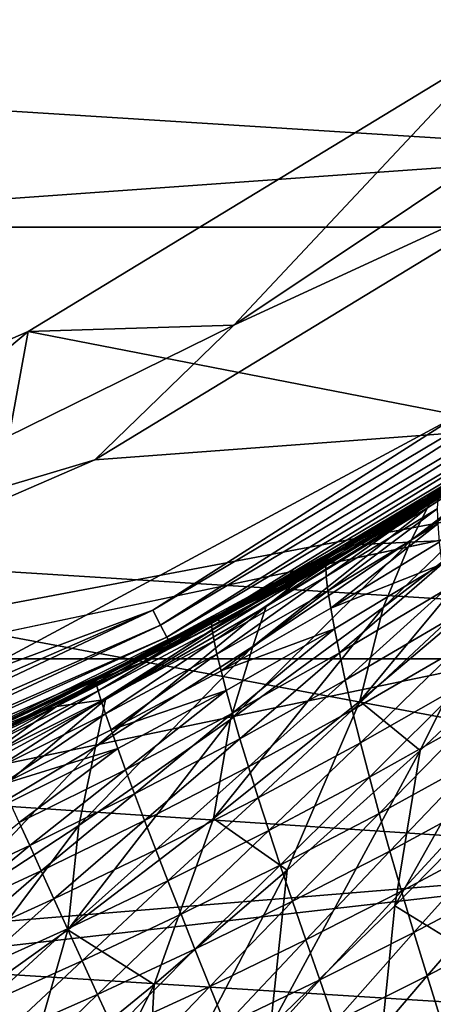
# Model space of a CAD drawing. Header units: metres. Extents: x -25 to 33, y -129 to 30.
# Tile 54 of 84: x 9.06 to 11.11, y -20.9 to -16.02. Entities that reach past the tile are written whole.
import ezdxf

# ---------------------------------------------------------------- set-up
doc = ezdxf.new("R2010")
doc.units = ezdxf.units.M
doc.layers.add('solid_BIDET-ACTIVO_SW0001', color=7, linetype='CONTINUOUS')

msp = doc.modelspace()

# ---------------------------------------------------------------- linework, layer by layer
at = {"layer": 'solid_BIDET-ACTIVO_SW0001'}
for points in [[(0.278792, -8.116108, 136.323303), (0.60133, -17.505646, 136.979309), (19.643072, -11.464694, 136.579956)], [(0.60133, -17.505646, 136.979309), (19.168253, -16.179363, 136.924667), (19.643072, -11.464694, 136.579956)], [(-20.145836, -14.633451, 9), (20.146013, -14.633206, 9), (18.149231, -17.047087, 9)], [(-20.145836, -14.633451, 9), (18.149231, -17.047087, 9), (-18.149019, -17.04731, 9)], [(12.323634, -16.060472, 106.018234), (10.121892, -17.53163, 106.018234), (11.820637, -16.747713, 104)], [(12.323634, -16.060472, 106.018234), (11.407437, -16.16284, 108), (10.121892, -17.53163, 106.018234)], [(0.60133, -17.505646, 136.979309), (18.69416, -20.88356, 137.318161), (19.168253, -16.179363, 136.924667)], [(11.233899, -17.978174, 108), (9.104027, -17.564213, 108), (11.407437, -16.16284, 108)], [(10.121892, -17.53163, 106.018234), (11.407437, -16.16284, 108), (9.104027, -17.564213, 108)], [(11.820637, -16.747713, 104), (9.433829, -18.199873, 104), (15, -17.783419, 104)], [(10.121892, -17.53163, 106.018234), (9.433829, -18.199873, 104), (11.820637, -16.747713, 104)], [(-18.149019, -17.04731, 9), (18.149231, -17.047087, 9), (15.87161, -19.184862, 9)], [(-18.149019, -17.04731, 9), (15.87161, -19.184862, 9), (-15.871396, -19.18504, 9)], [(13.086469, -17.057812, 14), (10.751491, -18.618004, 14), (15.246187, -18.404476, 14)], [(11.090846, -18.418554, 74.826668), (10.751491, -18.618004, 14), (13.086469, -17.057812, 14)], [(11.709259, -18.031729, 75.398941), (11.090846, -18.418554, 74.826668), (13.086469, -17.057812, 14)], [(0.60133, -17.505646, 136.979309), (0.923528, -26.885298, 137.834549), (18.69416, -20.88356, 137.318161)], [(10.121892, -17.53163, 106.018234), (7.746961, -18.702816, 106.018234), (9.433829, -18.199873, 104)], [(10.121892, -17.53163, 106.018234), (9.104027, -17.564213, 108), (7.746961, -18.702816, 106.018234)], [(8.787279, -19.2931, 108), (6.622539, -18.642313, 108), (9.104027, -17.564213, 108)], [(7.746961, -18.702816, 106.018234), (9.104027, -17.564213, 108), (6.622539, -18.642313, 108)], [(11.233899, -17.978174, 108), (8.787279, -19.2931, 108), (9.104027, -17.564213, 108)], [(12.019671, -17.575745, 108.014687), (9.722068, -18.943619, 108.014687), (11.233899, -17.978174, 108)], [(9.760287, -19.018091, 108.05735), (9.722068, -18.943619, 108.014687), (12.019671, -17.575745, 108.014687)], [(12.066923, -17.644838, 108.05735), (9.760287, -19.018091, 108.05735), (12.019671, -17.575745, 108.014687)], [(9.790607, -19.077169, 108.123817), (9.760287, -19.018091, 108.05735), (12.066923, -17.644838, 108.05735)], [(12.104408, -17.699652, 108.123817), (9.790607, -19.077169, 108.123817), (12.066923, -17.644838, 108.05735)], [(9.810053, -19.115059, 108.207565), (9.790607, -19.077169, 108.123817), (12.104408, -17.699652, 108.123817)], [(12.128449, -17.734806, 108.207565), (9.810053, -19.115059, 108.207565), (12.104408, -17.699652, 108.123817)], [(12.128449, -17.734806, 108.207565), (11.406343, -18.224855, 108.300003), (9.810053, -19.115059, 108.207565)], [(15, -17.783419, 104), (-15, -93.47686, 104), (15, -93.47686, 104)], [(4.170335, -20.070393, 104), (-15, -93.47686, 104), (15, -17.783419, 104)], [(6.86248, -19.317055, 104), (4.170335, -20.070393, 104), (15, -17.783419, 104)], [(9.433829, -18.199873, 104), (6.86248, -19.317055, 104), (15, -17.783419, 104)], [(11.000137, -18.597401, 76.426376), (11.081176, -18.436333, 75.346794), (11.880676, -17.91925, 75.570061)], [(11.784564, -18.041584, 76.663689), (11.000137, -18.597401, 76.426376), (11.880676, -17.91925, 75.570061)], [(11.081176, -18.436333, 75.346794), (11.709259, -18.031729, 75.398941), (11.880676, -17.91925, 75.570061)], [(9.722068, -18.943619, 108.014687), (8.787279, -19.2931, 108), (11.233899, -17.978174, 108)], [(10.862156, -18.930294, 77.478859), (11.000137, -18.597401, 76.426376), (11.784564, -18.041584, 76.663689)], [(11.618285, -18.345469, 77.720512), (10.862156, -18.930294, 77.478859), (11.784564, -18.041584, 76.663689)], [(11.081176, -18.436333, 75.346794), (11.090846, -18.418554, 74.826668), (11.709259, -18.031729, 75.398941)], [(7.746961, -18.702816, 106.018234), (6.86248, -19.317055, 104), (9.433829, -18.199873, 104)], [(8.933085, -19.556328, 108.300003), (11.406343, -18.224855, 108.300003), (9.294638, -19.387102, 126.771698)], [(9.810053, -19.115059, 108.207565), (11.406343, -18.224855, 108.300003), (8.933085, -19.556328, 108.300003)], [(11.406343, -18.224855, 108.300003), (9.669692, -19.202787, 126.771698), (9.294638, -19.387102, 126.771698)], [(11.406343, -18.224855, 108.300003), (10.054457, -19.004154, 126.771698), (9.669692, -19.202787, 126.771698)], [(11.406343, -18.224855, 108.300003), (10.443112, -18.793386, 126.771698), (10.054457, -19.004154, 126.771698)], [(11.406343, -18.224855, 108.300003), (10.836694, -18.569223, 126.771698), (10.443112, -18.793386, 126.771698)], [(11.406343, -18.224855, 108.300003), (11.236134, -18.330284, 126.771698), (10.836694, -18.569223, 126.771698)], [(10.580608, -18.687233, 127.898834), (10.589027, -18.667463, 127.615852), (11.153389, -18.330154, 127.625397)], [(11.140262, -18.349298, 127.911827), (10.580608, -18.687233, 127.898834), (11.153389, -18.330154, 127.625397)], [(10.589027, -18.667463, 127.615852), (10.603492, -18.658897, 127.334717), (11.17239, -18.321148, 127.341034)], [(11.153389, -18.330154, 127.625397), (10.589027, -18.667463, 127.615852), (11.17239, -18.321148, 127.341034)], [(11.17239, -18.321148, 127.341034), (10.603492, -18.658897, 127.334717), (11.197217, -18.322416, 127.056213)], [(10.603492, -18.658897, 127.334717), (10.623968, -18.661627, 127.05304), (11.197217, -18.322416, 127.056213)], [(11.197217, -18.322416, 127.056213), (10.623968, -18.661627, 127.05304), (10.836694, -18.569223, 126.771698)], [(11.197217, -18.322416, 127.056213), (10.836694, -18.569223, 126.771698), (11.236134, -18.330284, 126.771698)], [(10.577736, -18.723825, 128.181976), (10.580608, -18.687233, 127.898834), (11.140262, -18.349298, 127.911827)], [(11.132296, -18.386507, 128.198563), (10.577736, -18.723825, 128.181976), (11.140262, -18.349298, 127.911827)], [(10.580458, -18.77742, 128.463226), (10.577736, -18.723825, 128.181976), (11.132296, -18.386507, 128.198563)], [(11.129551, -18.442091, 128.483521), (10.580458, -18.77742, 128.463226), (11.132296, -18.386507, 128.198563)], [(10.745921, -19.394573, 78.502823), (10.862156, -18.930294, 77.478859), (11.618285, -18.345469, 77.720512)], [(11.469071, -18.784136, 78.749237), (10.745921, -19.394573, 78.502823), (11.618285, -18.345469, 77.720512)], [(8.227707, -19.863405, 14), (12.819152, -20.171074, 14), (15.246187, -18.404476, 14)], [(10.751491, -18.618004, 14), (8.227707, -19.863405, 14), (15.246187, -18.404476, 14)], [(10.216996, -19.124664, 76.238594), (10.282622, -18.926121, 75.167458), (11.081176, -18.436333, 75.346794)], [(11.000137, -18.597401, 76.426376), (10.216996, -19.124664, 76.238594), (11.081176, -18.436333, 75.346794)], [(10.282622, -18.926121, 75.167458), (10.462905, -18.782375, 74.309242), (11.090846, -18.418554, 74.826668)], [(11.081176, -18.436333, 75.346794), (10.282622, -18.926121, 75.167458), (11.090846, -18.418554, 74.826668)], [(11.090846, -18.418554, 74.826668), (10.462905, -18.782375, 74.309242), (10.751491, -18.618004, 14)], [(10.588721, -18.847672, 128.740112), (10.580458, -18.77742, 128.463226), (11.129551, -18.442091, 128.483521)], [(11.132009, -18.515715, 128.763962), (10.588721, -18.847672, 128.740112), (11.129551, -18.442091, 128.483521)], [(10.602256, -18.934235, 129.010803), (10.588721, -18.847672, 128.740112), (11.132009, -18.515715, 128.763962)], [(11.139418, -18.607063, 129.037857), (10.602256, -18.934235, 129.010803), (11.132009, -18.515715, 128.763962)], [(10.623968, -18.661627, 127.05304), (10.443112, -18.793386, 126.771698), (10.836694, -18.569223, 126.771698)], [(8.530704, -19.735174, 73.086227), (8.227707, -19.863405, 14), (10.751491, -18.618004, 14)], [(9.179404, -19.441927, 73.44014), (8.530704, -19.735174, 73.086227), (10.751491, -18.618004, 14)], [(9.82563, -19.123466, 73.847015), (9.179404, -19.441927, 73.44014), (10.751491, -18.618004, 14)], [(10.131063, -18.963427, 74.06041), (9.82563, -19.123466, 73.847015), (10.751491, -18.618004, 14)], [(10.10684, -19.486385, 77.287018), (10.216996, -19.124664, 76.238594), (11.000137, -18.597401, 76.426376)], [(10.862156, -18.930294, 77.478859), (10.10684, -19.486385, 77.287018), (11.000137, -18.597401, 76.426376)], [(10.462905, -18.782375, 74.309242), (10.131063, -18.963427, 74.06041), (10.751491, -18.618004, 14)], [(11.151746, -18.716141, 129.304718), (10.602256, -18.934235, 129.010803), (11.139418, -18.607063, 129.037857)], [(10.012944, -19.007477, 127.88726), (10.015889, -18.9872, 127.607376), (10.589027, -18.667463, 127.615852)], [(10.580608, -18.687233, 127.898834), (10.012944, -19.007477, 127.88726), (10.589027, -18.667463, 127.615852)], [(10.015889, -18.9872, 127.607376), (10.025002, -18.979136, 127.329117), (10.603492, -18.658897, 127.334717)], [(10.589027, -18.667463, 127.615852), (10.015889, -18.9872, 127.607376), (10.603492, -18.658897, 127.334717)], [(10.603492, -18.658897, 127.334717), (10.025002, -18.979136, 127.329117), (10.623968, -18.661627, 127.05304)], [(10.025002, -18.979136, 127.329117), (10.040264, -18.983294, 127.050232), (10.623968, -18.661627, 127.05304)], [(10.623968, -18.661627, 127.05304), (10.040264, -18.983294, 127.050232), (10.443112, -18.793386, 126.771698)], [(10.015871, -19.043474, 128.167114), (10.012944, -19.007477, 127.88726), (10.580608, -18.687233, 127.898834)], [(10.577736, -18.723825, 128.181976), (10.015871, -19.043474, 128.167114), (10.580608, -18.687233, 127.898834)], [(10.024704, -19.095251, 128.444962), (10.015871, -19.043474, 128.167114), (10.577736, -18.723825, 128.181976)], [(10.580458, -18.77742, 128.463226), (10.024704, -19.095251, 128.444962), (10.577736, -18.723825, 128.181976)], [(11.151746, -18.716141, 129.304718), (10.621016, -19.037142, 129.275116), (10.602256, -18.934235, 129.010803)], [(10.645139, -19.156212, 129.530457), (10.621016, -19.037142, 129.275116), (11.151746, -18.716141, 129.304718)], [(11.169156, -18.842802, 129.561188), (10.645139, -19.156212, 129.530457), (11.151746, -18.716141, 129.304718)], [(10.039359, -19.162443, 128.718552), (10.024704, -19.095251, 128.444962), (10.580458, -18.77742, 128.463226)], [(10.588721, -18.847672, 128.740112), (10.039359, -19.162443, 128.718552), (10.580458, -18.77742, 128.463226)], [(9.487814, -19.386086, 75.033562), (10.131063, -18.963427, 74.06041), (10.462905, -18.782375, 74.309242)], [(10.282622, -18.926121, 75.167458), (9.487814, -19.386086, 75.033562), (10.462905, -18.782375, 74.309242)], [(10.040264, -18.983294, 127.050232), (10.054457, -19.004154, 126.771698), (10.443112, -18.793386, 126.771698)], [(11.044665, -19.639671, 79.612923), (10.745921, -19.394573, 78.502823), (11.469071, -18.784136, 78.749237)], [(11.698796, -19.023476, 79.878586), (11.044665, -19.639671, 79.612923), (11.469071, -18.784136, 78.749237)], [(10.059553, -19.244671, 128.986221), (10.039359, -19.162443, 128.718552), (10.588721, -18.847672, 128.740112)], [(10.602256, -18.934235, 129.010803), (10.059553, -19.244671, 128.986221), (10.588721, -18.847672, 128.740112)], [(10.674519, -19.290833, 129.772079), (10.645139, -19.156212, 129.530457), (11.169156, -18.842802, 129.561188)], [(11.191575, -18.986269, 129.800903), (10.674519, -19.290833, 129.772079), (11.169156, -18.842802, 129.561188)], [(9.437688, -19.620724, 76.098236), (9.487814, -19.386086, 75.033562), (10.282622, -18.926121, 75.167458)], [(10.216996, -19.124664, 76.238594), (9.437688, -19.620724, 76.098236), (10.282622, -18.926121, 75.167458)], [(9.722068, -18.943619, 108.014687), (7.271142, -20.012741, 108.014687), (8.787279, -19.2931, 108)], [(7.299726, -20.091415, 108.05735), (7.271142, -20.012741, 108.014687), (9.722068, -18.943619, 108.014687)], [(9.760287, -19.018091, 108.05735), (7.299726, -20.091415, 108.05735), (9.722068, -18.943619, 108.014687)], [(9.244166, -19.42104, 73.936844), (9.82563, -19.123466, 73.847015), (10.131063, -18.963427, 74.06041)], [(9.487814, -19.386086, 75.033562), (9.244166, -19.42104, 73.936844), (10.131063, -18.963427, 74.06041)], [(10.02244, -19.976624, 78.305519), (10.10684, -19.486385, 77.287018), (10.862156, -18.930294, 77.478859)], [(10.745921, -19.394573, 78.502823), (10.02244, -19.976624, 78.305519), (10.862156, -18.930294, 77.478859)], [(10.621016, -19.037142, 129.275116), (10.059553, -19.244671, 128.986221), (10.602256, -18.934235, 129.010803)], [(7.322402, -20.153828, 108.123817), (7.299726, -20.091415, 108.05735), (9.760287, -19.018091, 108.05735)], [(9.790607, -19.077169, 108.123817), (7.322402, -20.153828, 108.123817), (9.760287, -19.018091, 108.05735)], [(9.438437, -19.287176, 127.599953), (9.441481, -19.279598, 127.324219), (10.025002, -18.979136, 127.329117)], [(10.015889, -18.9872, 127.607376), (9.438437, -19.287176, 127.599953), (10.025002, -18.979136, 127.329117)], [(9.441633, -19.307878, 127.877083), (9.438437, -19.287176, 127.599953), (10.015889, -18.9872, 127.607376)], [(10.025002, -18.979136, 127.329117), (9.441481, -19.279598, 127.324219), (10.040264, -18.983294, 127.050232)], [(9.441481, -19.279598, 127.324219), (9.450766, -19.285051, 127.04776), (10.040264, -18.983294, 127.050232)], [(10.012944, -19.007477, 127.88726), (9.441633, -19.307878, 127.877083), (10.015889, -18.9872, 127.607376)], [(9.450955, -19.34334, 128.153992), (9.441633, -19.307878, 127.877083), (10.012944, -19.007477, 127.88726)], [(10.040264, -18.983294, 127.050232), (9.450766, -19.285051, 127.04776), (9.669692, -19.202787, 126.771698)], [(10.015871, -19.043474, 128.167114), (9.450955, -19.34334, 128.153992), (10.012944, -19.007477, 127.88726)], [(10.040264, -18.983294, 127.050232), (9.669692, -19.202787, 126.771698), (10.054457, -19.004154, 126.771698)], [(10.709236, -19.439629, 129.998901), (10.674519, -19.290833, 129.772079), (11.191575, -18.986269, 129.800903)], [(11.21915, -19.144625, 130.022446), (10.709236, -19.439629, 129.998901), (11.191575, -18.986269, 129.800903)], [(10.919324, -20.40848, 80.500389), (11.044665, -19.639671, 79.612923), (11.698796, -19.023476, 79.878586)], [(11.529644, -19.786516, 80.763512), (10.919324, -20.40848, 80.500389), (11.698796, -19.023476, 79.878586)], [(9.46643, -19.393501, 128.428726), (9.450955, -19.34334, 128.153992), (10.015871, -19.043474, 128.167114)], [(10.024704, -19.095251, 128.444962), (9.46643, -19.393501, 128.428726), (10.015871, -19.043474, 128.167114)], [(10.621016, -19.037142, 129.275116), (10.085227, -19.34199, 129.248047), (10.059553, -19.244671, 128.986221)], [(10.116498, -19.454161, 129.502182), (10.085227, -19.34199, 129.248047), (10.621016, -19.037142, 129.275116)], [(10.645139, -19.156212, 129.530457), (10.116498, -19.454161, 129.502182), (10.621016, -19.037142, 129.275116)], [(7.336945, -20.193857, 108.207565), (7.322402, -20.153828, 108.123817), (9.790607, -19.077169, 108.123817)], [(9.810053, -19.115059, 108.207565), (7.336945, -20.193857, 108.207565), (9.790607, -19.077169, 108.123817)], [(9.810053, -19.115059, 108.207565), (8.933085, -19.556328, 108.300003), (7.336945, -20.193857, 108.207565)], [(9.487946, -19.457987, 128.699295), (9.46643, -19.393501, 128.428726), (10.024704, -19.095251, 128.444962)], [(10.039359, -19.162443, 128.718552), (9.487946, -19.457987, 128.699295), (10.024704, -19.095251, 128.444962)], [(9.244166, -19.42104, 73.936844), (9.179404, -19.441927, 73.44014), (9.82563, -19.123466, 73.847015)], [(9.354905, -20.010746, 77.142838), (9.437688, -19.620724, 76.098236), (10.216996, -19.124664, 76.238594)], [(10.10684, -19.486385, 77.287018), (9.354905, -20.010746, 77.142838), (10.216996, -19.124664, 76.238594)], [(9.515208, -19.536383, 128.964172), (9.487946, -19.457987, 128.699295), (10.039359, -19.162443, 128.718552)], [(10.059553, -19.244671, 128.986221), (9.515208, -19.536383, 128.964172), (10.039359, -19.162443, 128.718552)], [(10.153228, -19.580713, 129.745407), (10.116498, -19.454161, 129.502182), (10.645139, -19.156212, 129.530457)], [(10.674519, -19.290833, 129.772079), (10.153228, -19.580713, 129.745407), (10.645139, -19.156212, 129.530457)], [(10.749359, -19.6008, 130.214371), (10.709236, -19.439629, 129.998901), (11.21915, -19.144625, 130.022446)], [(11.251961, -19.315283, 130.230804), (10.749359, -19.6008, 130.214371), (11.21915, -19.144625, 130.022446)], [(-15.871396, -19.18504, 9), (15.87161, -19.184862, 9), (13.344159, -21.022268, 9)], [(-15.871396, -19.18504, 9), (13.344159, -21.022268, 9), (-13.34397, -21.022388, 9)], [(9.450766, -19.285051, 127.04776), (9.294638, -19.387102, 126.771698), (9.669692, -19.202787, 126.771698)], [(10.085227, -19.34199, 129.248047), (9.515208, -19.536383, 128.964172), (10.059553, -19.244671, 128.986221)], [(9.441481, -19.279598, 127.324219), (8.861087, -19.557018, 127.320045), (9.450766, -19.285051, 127.04776)], [(8.864326, -19.564367, 127.593613), (8.861087, -19.557018, 127.320045), (9.441481, -19.279598, 127.324219)], [(8.861087, -19.557018, 127.320045), (8.864114, -19.563379, 127.045654), (9.450766, -19.285051, 127.04776)], [(9.450766, -19.285051, 127.04776), (8.864114, -19.563379, 127.045654), (9.294638, -19.387102, 126.771698)], [(9.438437, -19.287176, 127.599953), (8.864326, -19.564367, 127.593613), (9.441481, -19.279598, 127.324219)], [(8.873832, -19.585598, 127.86834), (8.864326, -19.564367, 127.593613), (9.438437, -19.287176, 127.599953)], [(9.441633, -19.307878, 127.877083), (8.873832, -19.585598, 127.86834), (9.438437, -19.287176, 127.599953)], [(8.889658, -19.620762, 128.142639), (8.873832, -19.585598, 127.86834), (9.441633, -19.307878, 127.877083)], [(9.450955, -19.34334, 128.153992), (8.889658, -19.620762, 128.142639), (9.441633, -19.307878, 127.877083)], [(10.195439, -19.720768, 129.976898), (10.153228, -19.580713, 129.745407), (10.674519, -19.290833, 129.772079)], [(10.709236, -19.439629, 129.998901), (10.195439, -19.720768, 129.976898), (10.674519, -19.290833, 129.772079)], [(10.793824, -19.771132, 130.420029), (10.749359, -19.6008, 130.214371), (11.251961, -19.315283, 130.230804)], [(11.28894, -19.494652, 130.429733), (10.793824, -19.771132, 130.420029), (11.251961, -19.315283, 130.230804)], [(8.911805, -19.669703, 128.414658), (8.889658, -19.620762, 128.142639), (9.450955, -19.34334, 128.153992)], [(9.46643, -19.393501, 128.428726), (8.911805, -19.669703, 128.414658), (9.450955, -19.34334, 128.153992)], [(10.085227, -19.34199, 129.248047), (9.548151, -19.628759, 129.223709), (9.515208, -19.536383, 128.964172)], [(9.586869, -19.734819, 129.476639), (9.548151, -19.628759, 129.223709), (10.085227, -19.34199, 129.248047)], [(10.116498, -19.454161, 129.502182), (9.586869, -19.734819, 129.476639), (10.085227, -19.34199, 129.248047)], [(8.664889, -20.082907, 76.00309), (8.699187, -19.813997, 74.943069), (9.487814, -19.386086, 75.033562)], [(9.437688, -19.620724, 76.098236), (8.664889, -20.082907, 76.00309), (9.487814, -19.386086, 75.033562)], [(9.487814, -19.386086, 75.033562), (8.699187, -19.813997, 74.943069), (9.244166, -19.42104, 73.936844)], [(8.864114, -19.563379, 127.045654), (8.928692, -19.558334, 126.771698), (9.294638, -19.387102, 126.771698)], [(8.940135, -19.732029, 128.682526), (8.911805, -19.669703, 128.414658), (9.46643, -19.393501, 128.428726)], [(8.933085, -19.556328, 108.300003), (9.294638, -19.387102, 126.771698), (8.928692, -19.558334, 126.771698)], [(9.487946, -19.457987, 128.699295), (8.940135, -19.732029, 128.682526), (9.46643, -19.393501, 128.428726)], [(10.387426, -20.232574, 79.391533), (10.02244, -19.976624, 78.305519), (10.745921, -19.394573, 78.502823)], [(11.044665, -19.639671, 79.612923), (10.387426, -20.232574, 79.391533), (10.745921, -19.394573, 78.502823)], [(9.244166, -19.42104, 73.936844), (8.363842, -19.841848, 73.858582), (9.179404, -19.441927, 73.44014)], [(8.699187, -19.813997, 74.943069), (8.363842, -19.841848, 73.858582), (9.244166, -19.42104, 73.936844)], [(8.363842, -19.841848, 73.858582), (8.530704, -19.735174, 73.086227), (9.179404, -19.441927, 73.44014)], [(8.974363, -19.807302, 128.944931), (8.940135, -19.732029, 128.682526), (9.487946, -19.457987, 128.699295)], [(9.515208, -19.536383, 128.964172), (8.974363, -19.807302, 128.944931), (9.487946, -19.457987, 128.699295)], [(9.6312, -19.854195, 129.721115), (9.586869, -19.734819, 129.476639), (10.116498, -19.454161, 129.502182)], [(10.153228, -19.580713, 129.745407), (9.6312, -19.854195, 129.721115), (10.116498, -19.454161, 129.502182)], [(10.243184, -19.873243, 130.198715), (10.195439, -19.720768, 129.976898), (10.709236, -19.439629, 129.998901)], [(10.749359, -19.6008, 130.214371), (10.243184, -19.873243, 130.198715), (10.709236, -19.439629, 129.998901)], [(9.301121, -20.526937, 78.155228), (9.354905, -20.010746, 77.142838), (10.10684, -19.486385, 77.287018)], [(10.02244, -19.976624, 78.305519), (9.301121, -20.526937, 78.155228), (10.10684, -19.486385, 77.287018)], [(10.842721, -19.950788, 130.616653), (10.793824, -19.771132, 130.420029), (11.28894, -19.494652, 130.429733)], [(11.330175, -19.682878, 130.620056), (10.842721, -19.950788, 130.616653), (11.28894, -19.494652, 130.429733)], [(9.548151, -19.628759, 129.223709), (8.974363, -19.807302, 128.944931), (9.515208, -19.536383, 128.964172)], [(9.681112, -19.986458, 129.956619), (9.6312, -19.854195, 129.721115), (10.153228, -19.580713, 129.745407)], [(10.195439, -19.720768, 129.976898), (9.681112, -19.986458, 129.956619), (10.153228, -19.580713, 129.745407)], [(10.295411, -20.035282, 130.4104), (10.243184, -19.873243, 130.198715), (10.749359, -19.6008, 130.214371)], [(10.793824, -19.771132, 130.420029), (10.295411, -20.035282, 130.4104), (10.749359, -19.6008, 130.214371)], [(8.609096, -20.500319, 77.044044), (8.664889, -20.082907, 76.00309), (9.437688, -19.620724, 76.098236)], [(9.354905, -20.010746, 77.142838), (8.609096, -20.500319, 77.044044), (9.437688, -19.620724, 76.098236)], [(9.548151, -19.628759, 129.223709), (9.014424, -19.895601, 129.202408), (8.974363, -19.807302, 128.944931)], [(9.060368, -19.996576, 129.454224), (9.014424, -19.895601, 129.202408), (9.548151, -19.628759, 129.223709)], [(9.586869, -19.734819, 129.476639), (9.060368, -19.996576, 129.454224), (9.548151, -19.628759, 129.223709)], [(10.303966, -21.008606, 80.277893), (10.387426, -20.232574, 79.391533), (11.044665, -19.639671, 79.612923)], [(10.919324, -20.40848, 80.500389), (10.303966, -21.008606, 80.277893), (11.044665, -19.639671, 79.612923)], [(10.895064, -20.137541, 130.801804), (10.842721, -19.950788, 130.616653), (11.330175, -19.682878, 130.620056)], [(11.374718, -19.877792, 130.799377), (10.895064, -20.137541, 130.801804), (11.330175, -19.682878, 130.620056)], [(9.112018, -20.10994, 129.699661), (9.060368, -19.996576, 129.454224), (9.586869, -19.734819, 129.476639)], [(9.6312, -19.854195, 129.721115), (9.112018, -20.10994, 129.699661), (9.586869, -19.734819, 129.476639)], [(9.736641, -20.131157, 130.183945), (9.681112, -19.986458, 129.956619), (10.195439, -19.720768, 129.976898)], [(10.243184, -19.873243, 130.198715), (9.736641, -20.131157, 130.183945), (10.195439, -19.720768, 129.976898)], [(10.352211, -20.207069, 130.612701), (10.295411, -20.035282, 130.4104), (10.793824, -19.771132, 130.420029)], [(10.842721, -19.950788, 130.616653), (10.352211, -20.207069, 130.612701), (10.793824, -19.771132, 130.420029)], [(11.391883, -20.699322, 81.55101), (10.919324, -20.40848, 80.500389), (11.529644, -19.786516, 80.763512)], [(8.227707, -19.863405, 14), (5.562513, -20.767355, 14), (12.819152, -20.171074, 14)], [(9.169301, -20.235643, 129.938461), (9.112018, -20.10994, 129.699661), (9.6312, -19.854195, 129.721115)], [(9.681112, -19.986458, 129.956619), (9.169301, -20.235643, 129.938461), (9.6312, -19.854195, 129.721115)], [(9.796755, -20.285776, 130.400864), (9.736641, -20.131157, 130.183945), (10.243184, -19.873243, 130.198715)], [(10.295411, -20.035282, 130.4104), (9.796755, -20.285776, 130.400864), (10.243184, -19.873243, 130.198715)], [(10.952729, -20.335749, 130.980576), (10.895064, -20.137541, 130.801804), (11.374718, -19.877792, 130.799377)], [(11.424375, -20.083654, 130.972672), (10.952729, -20.335749, 130.980576), (11.374718, -19.877792, 130.799377)], [(10.412568, -20.386328, 130.803146), (10.352211, -20.207069, 130.612701), (10.842721, -19.950788, 130.616653)], [(10.895064, -20.137541, 130.801804), (10.412568, -20.386328, 130.803146), (10.842721, -19.950788, 130.616653)], [(9.112018, -20.10994, 129.699661), (8.646499, -20.327328, 129.68486), (9.060368, -19.996576, 129.454224)], [(9.232238, -20.37377, 130.170364), (9.169301, -20.235643, 129.938461), (9.681112, -19.986458, 129.956619)], [(9.736641, -20.131157, 130.183945), (9.232238, -20.37377, 130.170364), (9.681112, -19.986458, 129.956619)], [(9.729008, -20.799007, 79.212708), (9.301121, -20.526937, 78.155228), (10.02244, -19.976624, 78.305519)], [(10.387426, -20.232574, 79.391533), (9.729008, -20.799007, 79.212708), (10.02244, -19.976624, 78.305519)], [(8.584657, -21.042067, 78.049797), (8.609096, -20.500319, 77.044044), (9.354905, -20.010746, 77.142838)], [(9.301121, -20.526937, 78.155228), (8.584657, -21.042067, 78.049797), (9.354905, -20.010746, 77.142838)], [(9.861542, -20.450504, 130.608154), (9.796755, -20.285776, 130.400864), (10.295411, -20.035282, 130.4104)], [(10.352211, -20.207069, 130.612701), (9.861542, -20.450504, 130.608154), (10.295411, -20.035282, 130.4104)], [(11.013877, -20.541189, 131.148148), (10.952729, -20.335749, 130.980576), (11.424375, -20.083654, 130.972672)], [(11.477374, -20.29636, 131.135269), (11.013877, -20.541189, 131.148148), (11.424375, -20.083654, 130.972672)], [(8.700361, -20.452124, 129.926575), (8.646499, -20.327328, 129.68486), (9.112018, -20.10994, 129.699661)], [(9.169301, -20.235643, 129.938461), (8.700361, -20.452124, 129.926575), (9.112018, -20.10994, 129.699661)], [(9.299818, -20.52211, 130.391724), (9.232238, -20.37377, 130.170364), (9.736641, -20.131157, 130.183945)], [(9.796755, -20.285776, 130.400864), (9.299818, -20.52211, 130.391724), (9.736641, -20.131157, 130.183945)], [(10.478414, -20.577473, 130.986862), (10.412568, -20.386328, 130.803146), (10.895064, -20.137541, 130.801804)], [(10.952729, -20.335749, 130.980576), (10.478414, -20.577473, 130.986862), (10.895064, -20.137541, 130.801804)], [(2.808251, -21.315216, 14), (10.182508, -21.621872, 14), (12.819152, -20.171074, 14)], [(5.562513, -20.767355, 14), (2.808251, -21.315216, 14), (12.819152, -20.171074, 14)], [(11.227163, -21.391571, 13.965926), (12.819152, -20.171074, 14), (10.182508, -21.621872, 14)], [(8.759863, -20.589294, 130.16243), (8.700361, -20.452124, 129.926575), (9.169301, -20.235643, 129.938461)], [(9.232238, -20.37377, 130.170364), (8.759863, -20.589294, 130.16243), (9.169301, -20.235643, 129.938461)], [(9.685212, -21.583559, 80.094666), (9.729008, -20.799007, 79.212708), (10.387426, -20.232574, 79.391533)], [(10.303966, -21.008606, 80.277893), (9.685212, -21.583559, 80.094666), (10.387426, -20.232574, 79.391533)], [(9.929968, -20.623049, 130.803268), (9.861542, -20.450504, 130.608154), (10.352211, -20.207069, 130.612701)], [(10.412568, -20.386328, 130.803146), (9.929968, -20.623049, 130.803268), (10.352211, -20.207069, 130.612701)], [(9.372129, -20.680862, 130.60321), (9.299818, -20.52211, 130.391724), (9.796755, -20.285776, 130.400864)], [(9.861542, -20.450504, 130.608154), (9.372129, -20.680862, 130.60321), (9.796755, -20.285776, 130.400864)], [(10.547853, -20.776209, 131.158966), (10.478414, -20.577473, 130.986862), (10.952729, -20.335749, 130.980576)], [(11.013877, -20.541189, 131.148148), (10.547853, -20.776209, 131.158966), (10.952729, -20.335749, 130.980576)], [(11.079313, -20.755768, 131.306305), (11.013877, -20.541189, 131.148148), (11.477374, -20.29636, 131.135269)], [(11.534493, -20.517773, 131.288895), (11.079313, -20.755768, 131.306305), (11.477374, -20.29636, 131.135269)], [(8.824022, -20.736921, 130.387634), (8.759863, -20.589294, 130.16243), (9.232238, -20.37377, 130.170364)], [(9.299818, -20.52211, 130.391724), (8.824022, -20.736921, 130.387634), (9.232238, -20.37377, 130.170364)], [(10.004002, -20.807823, 130.991364), (9.929968, -20.623049, 130.803268), (10.412568, -20.386328, 130.803146)], [(10.478414, -20.577473, 130.986862), (10.004002, -20.807823, 130.991364), (10.412568, -20.386328, 130.803146)], [(10.826671, -21.317991, 81.291626), (10.303966, -21.008606, 80.277893), (10.919324, -20.40848, 80.500389)], [(11.391883, -20.699322, 81.55101), (10.826671, -21.317991, 81.291626), (10.919324, -20.40848, 80.500389)], [(9.448128, -20.847742, 130.802353), (9.372129, -20.680862, 130.60321), (9.861542, -20.450504, 130.608154)], [(9.929968, -20.623049, 130.803268), (9.448128, -20.847742, 130.802353), (9.861542, -20.450504, 130.608154)], [(9.071492, -21.335714, 79.074799), (8.584657, -21.042067, 78.049797), (9.301121, -20.526937, 78.155228)], [(8.892924, -20.895189, 130.60289), (8.824022, -20.736921, 130.387634), (9.299818, -20.52211, 130.391724)], [(9.372129, -20.680862, 130.60321), (8.892924, -20.895189, 130.60289), (9.299818, -20.52211, 130.391724)], [(9.729008, -20.799007, 79.212708), (9.071492, -21.335714, 79.074799), (9.301121, -20.526937, 78.155228)], [(11.148818, -20.979015, 131.454269), (11.079313, -20.755768, 131.306305), (11.534493, -20.517773, 131.288895)], [(10.081709, -21.000511, 131.167526), (10.004002, -20.807823, 130.991364), (10.478414, -20.577473, 130.986862)], [(10.547853, -20.776209, 131.158966), (10.081709, -21.000511, 131.167526), (10.478414, -20.577473, 130.986862)], [(10.621716, -20.984457, 131.321274), (10.547853, -20.776209, 131.158966), (11.013877, -20.541189, 131.148148)], [(11.079313, -20.755768, 131.306305), (10.621716, -20.984457, 131.321274), (11.013877, -20.541189, 131.148148)], [(9.529799, -21.027098, 130.994202), (9.448128, -20.847742, 130.802353), (9.929968, -20.623049, 130.803268)], [(10.004002, -20.807823, 130.991364), (9.529799, -21.027098, 130.994202), (9.929968, -20.623049, 130.803268)], [(8.965526, -21.061857, 130.805679), (8.892924, -20.895189, 130.60289), (9.372129, -20.680862, 130.60321)], [(9.448128, -20.847742, 130.802353), (8.965526, -21.061857, 130.805679), (9.372129, -20.680862, 130.60321)], [(10.898049, -22.210567, 82.026176), (10.826671, -21.317991, 81.291626), (11.391883, -20.699322, 81.55101)], [(10.898049, -22.210567, 82.026176), (11.391883, -20.699322, 81.55101), (11.429287, -21.585695, 82.295517)], [(10.163937, -21.203022, 131.333527), (10.081709, -21.000511, 131.167526), (10.547853, -20.776209, 131.158966)], [(10.621716, -20.984457, 131.321274), (10.163937, -21.203022, 131.333527), (10.547853, -20.776209, 131.158966)], [(10.699776, -21.201729, 131.472961), (10.621716, -20.984457, 131.321274), (11.079313, -20.755768, 131.306305)], [(11.148818, -20.979015, 131.454269), (10.699776, -21.201729, 131.472961), (11.079313, -20.755768, 131.306305)], [(9.064853, -22.129898, 79.949432), (9.071492, -21.335714, 79.074799), (9.729008, -20.799007, 79.212708)], [(9.685212, -21.583559, 80.094666), (9.064853, -22.129898, 79.949432), (9.729008, -20.799007, 79.212708)], [(9.615191, -21.214643, 131.173874), (9.529799, -21.027098, 130.994202), (10.004002, -20.807823, 130.991364)], [(10.081709, -21.000511, 131.167526), (9.615191, -21.214643, 131.173874), (10.004002, -20.807823, 130.991364)], [(9.043809, -21.241142, 131.000946), (8.965526, -21.061857, 130.805679), (9.448128, -20.847742, 130.802353)], [(9.529799, -21.027098, 130.994202), (9.043809, -21.241142, 131.000946), (9.448128, -20.847742, 130.802353)], [(0.923528, -26.885298, 137.834549), (18.220699, -25.575037, 137.761917), (18.69416, -20.88356, 137.318161)]]:
    msp.add_3dface(points, dxfattribs=at)

doc.saveas('drawing.dxf')
